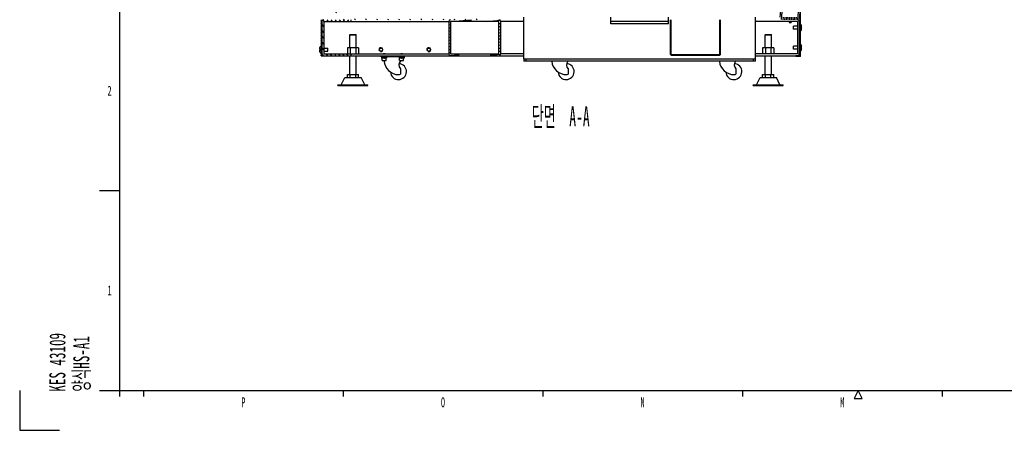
# Model space of a CAD drawing. Header units: millimetres. Extents: x 0 to 8390, y -1 to 5930.
# Tile 1 of 65: x 0 to 2466, y 0 to 1028. Entities that reach past the tile are written whole.
import ezdxf

# ---------------------------------------------------------------- set-up
doc = ezdxf.new("R2010")
doc.units = ezdxf.units.MM
doc.header["$LTSCALE"] = 462.55
doc.layers.get('0').update_dxf_attribs({"linetype": 'CONTINUOUS'})
doc.layers.add('02___PRT_ALL_AXES', color=7, linetype='CONTINUOUS')
doc.layers.add('ALL_AXIS', color=7, linetype='CONTINUOUS')
doc.styles.get("Standard").update_dxf_attribs({"font": 'txt', "width": 0.5})
doc.styles.add('TEXTSTYLE_2', font='txt', dxfattribs={"width": 0.6})

msp = doc.modelspace()

# ---------------------------------------------------------------- hatches: boundary and pattern name
at = {"linetype": 'Continuous'}
h = msp.add_hatch(dxfattribs=at)
h.set_pattern_fill('DEFAULT__91', color=2, scale=46.05099, angle=5, style=0, pattern_type=0)
h.set_pattern_definition([(5, (0, 0), (-4.0136, 45.87575), [])])
edge = h.paths.add_edge_path()
edge.add_line((1954.6, 937), (1954.6, 1534.6))
edge.add_line((1954.6, 1534.6), (1943.8, 1534.6))
edge.add_line((1943.8, 1534.6), (1943.8, 1535.8))
edge.add_line((1954.6, 1535.8), (1943.8, 1535.8))
edge.add_arc((1954.6, 1534.6), 1.2, 0, 90)
edge.add_line((1955.8, 937), (1955.8, 1534.6))
edge.add_arc((1954.6, 937), 1.2, 270, 360)
edge.add_line((1954.6, 935.8), (1943.8, 935.8))
edge.add_line((1943.8, 937), (1943.8, 935.8))
edge.add_line((1954.6, 937), (1943.8, 937))
h = msp.add_hatch(dxfattribs=at)
h.set_pattern_fill('DEFAULT__51', color=2, scale=4.06122, angle=85, style=0, pattern_type=0)
h.set_pattern_definition([(85, (0, 0), (-4.045766, 0.353959), [])])
edge = h.paths.add_edge_path()
edge.add_line((1910.6, 1027.8), (1948.6, 1027.8))
edge.add_arc((1910.6, 1033.8), 6, 180, 270)
edge.add_line((1904.6, 1033.8), (1904.6, 1067.8))
edge.add_line((1910.6, 1067.8), (1904.6, 1067.8))
edge.add_line((1910.6, 1033.8), (1910.6, 1067.8))
edge.add_line((1910.6, 1033.8), (1948.6, 1033.8))
edge.add_line((1948.6, 1033.8), (1948.6, 1067.8))
edge.add_line((1948.6, 1067.8), (1954.6, 1067.8))
edge.add_line((1954.6, 1033.8), (1954.6, 1067.8))
edge.add_arc((1948.6, 1033.8), 6, 270, 360)
h = msp.add_hatch(dxfattribs=at)
h.set_pattern_fill('DEFAULT__106', color=2, scale=25.114338, angle=245, style=0, pattern_type=0)
h.set_pattern_definition([(245, (0, 0), (22.76132, -10.61378), [])])
edge = h.paths.add_edge_path()
edge.add_line((1152.3, 1030.1), (794.6, 1030.1))
edge.add_line((1152.3, 1027.8), (1152.3, 1030.1))
edge.add_line((1152.3, 1027.8), (794.6, 1027.8))
edge.add_arc((794.6, 1030.1), 2.3, 180, 270)
edge.add_line((792.3, 1030.1), (792.3, 1047.8))
edge.add_line((792.3, 1047.8), (794.6, 1047.8))
edge.add_line((794.6, 1030.1), (794.6, 1047.8))
h = msp.add_hatch(dxfattribs=at)
h.set_pattern_fill('DEFAULT__105', color=2, scale=4.115841, angle=125, style=0, pattern_type=0)
h.set_pattern_definition([(125, (0, 0), (-3.371499, -2.360749), [])])
edge = h.paths.add_edge_path()
edge.add_line((754.6, 1027.8), (754.6, 937.8))
edge.add_line((756.9, 1027.8), (754.6, 1027.8))
edge.add_line((756.9, 1027.8), (756.9, 937.8))
edge.add_line((756.9, 937.8), (754.6, 937.8))
h = msp.add_hatch(dxfattribs=at)
h.set_pattern_fill('DEFAULT__108', color=2, scale=8.415935, angle=125, style=0, pattern_type=0)
h.set_pattern_definition([(125, (0, 0), (-6.89393, -4.82718), [])])
edge = h.paths.add_edge_path()
edge.add_line((761.4, 1027.8), (829.6, 1027.8))
edge.add_line((829.6, 1027.8), (829.6, 1023.3))
edge.add_line((761.4, 1023.3), (829.6, 1023.3))
edge.add_line((761.4, 1023.3), (761.4, 942.3))
edge.add_line((761.4, 942.3), (829.6, 942.3))
edge.add_line((829.6, 942.3), (829.6, 937.8))
edge.add_line((761.4, 937.8), (829.6, 937.8))
edge.add_arc((761.4, 942.3), 4.5, 180, 270)
edge.add_line((756.9, 1023.3), (756.9, 942.3))
edge.add_arc((761.4, 1023.3), 4.5, 90, 180)
h = msp.add_hatch(dxfattribs=at)
h.set_pattern_fill('DEFAULT__107', color=2, scale=7.710586, angle=5, style=0, pattern_type=0)
h.set_pattern_definition([(5, (0, 0), (-0.67202, 7.681245), [])])
edge = h.paths.add_edge_path()
edge.add_line((1079.1, 937.8), (1099.6, 937.8))
edge.add_arc((1079.1, 942.3), 4.5, 180, 270)
edge.add_line((1074.6, 1023.3), (1074.6, 942.3))
edge.add_arc((1079.1, 1023.3), 4.5, 90, 180)
edge.add_line((1200.1, 1027.8), (1079.1, 1027.8))
edge.add_arc((1200.1, 1023.3), 4.5, 0, 90)
edge.add_line((1204.6, 942.3), (1204.6, 1023.3))
edge.add_arc((1200.1, 942.3), 4.5, 270, 360)
edge.add_line((1179.6, 937.8), (1200.1, 937.8))
edge.add_line((1179.6, 937.8), (1179.6, 942.3))
edge.add_line((1179.6, 942.3), (1200.1, 942.3))
edge.add_line((1200.1, 942.3), (1200.1, 1023.3))
edge.add_line((1200.1, 1023.3), (1079.1, 1023.3))
edge.add_line((1079.1, 1023.3), (1079.1, 942.3))
edge.add_line((1079.1, 942.3), (1099.6, 942.3))
edge.add_line((1099.6, 937.8), (1099.6, 942.3))
h = msp.add_hatch(dxfattribs=at)
h.set_pattern_fill('DEFAULT__49', color=2, scale=7.601913, angle=5, style=0, pattern_type=0)
h.set_pattern_definition([(5, (0, 0), (-0.66255, 7.572985), [])])
edge = h.paths.add_edge_path()
edge.add_line((1631.7, 939.4), (1753.5, 939.4))
edge.add_arc((1631.7, 941), 1.6, 180, 270)
edge.add_line((1630.1, 941), (1630.1, 1027.8))
edge.add_line((1631.7, 1027.8), (1630.1, 1027.8))
edge.add_line((1631.7, 941), (1631.7, 1027.8))
edge.add_line((1631.7, 941), (1753.5, 941))
edge.add_line((1753.5, 941), (1753.5, 1027.8))
edge.add_line((1753.5, 1027.8), (1755.1, 1027.8))
edge.add_line((1755.1, 941), (1755.1, 1027.8))
edge.add_arc((1753.5, 941), 1.6, 270, 360)

# ---------------------------------------------------------------- linework, layer by layer
at = {"color": 7, "linetype": 'Continuous'}
for p, q in [((250, 5840), (250, 100)), ((1954.6, 937), (1954.6, 1534.6)), ((1955.8, 937), (1955.8, 1534.6)), ((754.6, 1027.8), (754.6, 937.8)), ((756.9, 1027.8), (756.9, 937.8)), ((761.4, 1023.3), (1074.6, 1023.3)), ((761.4, 1023.3), (761.4, 942.3)), ((829.6, 1027.8), (829.6, 1023.3)), ((1074.6, 1023.3), (1074.6, 942.3)), ((1200.1, 1023.3), (1079.1, 1023.3)), ((1079.1, 1023.3), (1079.1, 942.3)), ((1200.1, 942.3), (1200.1, 1023.3)), ((1262.6, 1023.3), (1204.6, 1023.3)), ((1204.6, 942.3), (1204.6, 1023.3)), ((1624.6, 1023.3), (1480.6, 1023.3)), ((1630.1, 941), (1630.1, 1027.8)), ((1631.7, 941), (1631.7, 1027.8)), ((1753.5, 941), (1753.5, 1027.8)), ((1755.1, 941), (1755.1, 1027.8)), ((1947.8, 1023.3), (1842.6, 1023.3)), ((1947.8, 1023.3), (1947.8, 942.3)), ((1952.3, 1027.8), (1952.3, 937.8)), ((827.6, 990.8), (826.6, 989.8)), ((826.6, 989.8), (842.6, 989.8)), ((826.6, 957.1), (826.6, 989.8)), ((827.6, 990.8), (841.6, 990.8)), ((841.6, 990.8), (842.6, 989.8)), ((842.6, 957.1), (842.6, 989.8)), ((1867.6, 990.8), (1866.6, 989.8)), ((1866.6, 989.8), (1882.6, 989.8)), ((1866.6, 957.1), (1866.6, 989.8)), ((1867.6, 990.8), (1881.6, 990.8)), ((1881.6, 990.8), (1882.6, 989.8)), ((1882.6, 957.1), (1882.6, 989.8)), ((1958.5, 1009), (1955.8, 1009)), ((1955.8, 1006.7), (1958.5, 1006.7)), ((753.6, 954), (750.6, 954)), ((750.6, 951.7), (753.6, 951.7)), ((753.6, 954), (753.6, 951.7)), ((754.6, 937.8), (1262.6, 937.8)), ((761.4, 942.3), (1074.6, 942.3)), ((848.4, 957.1), (820.7, 957.1)), ((820.7, 957.1), (820.7, 942.3)), ((826.6, 890.8), (826.6, 937.8)), ((827.6, 957.1), (827.6, 942.3)), ((829.6, 942.3), (829.6, 937.8)), ((841.5, 957.1), (841.5, 942.3)), ((842.6, 890.8), (842.6, 937.8)), ((848.4, 957.1), (848.4, 942.3)), ((905.6, 934.6), (905.6, 937.8)), ((963.6, 934.6), (963.6, 937.8)), ((1079.1, 942.3), (1200.1, 942.3)), ((1099.6, 937.8), (1099.6, 942.3)), ((1179.6, 937.8), (1179.6, 942.3)), ((1262.6, 942.3), (1204.6, 942.3)), ((1631.7, 941), (1753.5, 941)), ((1631.7, 939.4), (1753.5, 939.4)), ((1947.8, 942.3), (1842.6, 942.3)), ((1842.6, 937.8), (1954.6, 937.8)), ((1888.4, 957.1), (1860.7, 957.1)), ((1860.7, 957.1), (1860.7, 942.3)), ((1866.6, 890.8), (1866.6, 937.8)), ((1867.6, 957.1), (1867.6, 942.3)), ((1881.5, 957.1), (1881.5, 942.3)), ((1882.6, 890.8), (1882.6, 937.8)), ((1888.4, 957.1), (1888.4, 942.3)), ((1954.6, 937), (1943.8, 937)), ((1943.8, 937), (1943.8, 935.8)), ((1958.5, 959), (1955.8, 959)), ((1955.8, 956.7), (1958.5, 956.7)), ((963.6, 934.6), (905.6, 934.6)), ((912.5, 931.5), (906.5, 931.5)), ((912.5, 931.5), (911.8, 933)), ((913.3, 931.5), (912.6, 933)), ((918.7, 931.5), (913.3, 931.5)), ((956.5, 931.5), (950.5, 931.5)), ((956.5, 931.5), (955.8, 933)), ((957.3, 931.5), (956.6, 933)), ((962.7, 931.5), (957.3, 931.5)), ((1262.6, 929.8), (1262.6, 923.8)), ((1842.6, 923.8), (1262.6, 923.8)), ((1267.6, 929.8), (1267.6, 923.8)), ((1837.6, 923.8), (1837.6, 929.8)), ((1842.6, 923.8), (1842.6, 929.8)), ((1954.6, 935.8), (1943.8, 935.8)), ((820.7, 890.8), (848.4, 890.8)), ((820.7, 882.8), (820.7, 890.8)), ((827.6, 882.8), (827.6, 890.8)), ((841.5, 882.8), (841.5, 890.8)), ((848.4, 882.8), (848.4, 890.8)), ((1860.7, 890.8), (1888.4, 890.8)), ((1860.7, 882.8), (1860.7, 890.8)), ((1867.6, 882.8), (1867.6, 890.8)), ((1881.5, 882.8), (1881.5, 890.8)), ((1888.4, 882.8), (1888.4, 890.8)), ((797.1, 864.8), (872.1, 864.8)), ((797.1, 862.8), (797.1, 864.8)), ((805.1, 864.8), (814.1, 882.8)), ((814.1, 882.8), (855.1, 882.8)), ((864.1, 864.8), (855.1, 882.8)), ((872.1, 862.8), (872.1, 864.8)), ((1837.1, 864.8), (1912.1, 864.8)), ((1837.1, 862.8), (1837.1, 864.8)), ((1845.1, 864.8), (1854.1, 882.8)), ((1854.1, 882.8), (1895.1, 882.8)), ((1904.1, 864.8), (1895.1, 882.8)), ((1912.1, 862.8), (1912.1, 864.8)), ((797.1, 862.8), (872.1, 862.8)), ((1837.1, 862.8), (1912.1, 862.8)), ((250, 100), (8310, 100))]:
    msp.add_line(p, q, dxfattribs=at)
at = {"color": 3, "linetype": 'Continuous'}
for p, q in [((1262.6, 929.8), (1262.6, 1033.8)), ((1480.6, 1017.8), (1480.6, 1033.8)), ((1624.6, 1017.8), (1480.6, 1017.8)), ((1624.6, 1017.8), (1624.6, 1033.8)), ((1842.6, 929.8), (1842.6, 1033.8)), ((1262.6, 929.8), (1842.6, 929.8))]:
    msp.add_line(p, q, dxfattribs=at)
at = {"color": 2, "linetype": 'Continuous'}
for p, q in [((200, 600), (250, 600)), ((0, 100), (0, 0)), ((200, 100), (250, 100)), ((250, 100), (250, 85)), ((310, 100), (310, 85)), ((810, 100), (810, 85)), ((1310, 100), (1310, 85)), ((1810, 100), (1810, 85)), ((2100, 100), (2090, 80)), ((2110, 80), (2100, 100)), ((2310, 100), (2310, 85)), ((2090, 80), (2110, 80)), ((0, 0), (100, 0))]:
    msp.add_line(p, q, dxfattribs=at)
at = {"color": 7, "linetype": 'Continuous'}
for centre, radius, start, end in [((761.4, 1023.3), 4.5, 90, 180), ((1079.1, 1023.3), 4.5, 90, 180), ((1200.1, 1023.3), 4.5, 0, 90), ((1947.8, 1023.3), 4.5, 0, 90), ((761.4, 942.3), 4.5, 180, 270), ((1079.1, 942.3), 4.5, 180, 270), ((1200.1, 942.3), 4.5, 270, 360), ((1631.7, 941), 1.6, 180, 270), ((1753.5, 941), 1.6, 270, 360), ((1947.8, 942.3), 4.5, 270, 360), ((1954.6, 937), 1.2, 270, 360), ((949.6, 927.8), 37.5, 183.5258, 270), ((1369.6, 927.8), 37.5, 186.1266, 270), ((1789.6, 927.8), 37.5, 186.1266, 270)]:
    msp.add_arc(centre, radius, start, end, dxfattribs=at)
at = {"color": 2, "linetype": 'Continuous'}
for centre in [(904.6, 952.8), (1024.6, 952.8)]:
    msp.add_arc(centre, 5, 255, 195, dxfattribs=at)
at = {"layer": '02___PRT_ALL_AXES', "color": 7, "linetype": 'Continuous'}
for p, q in [((1947.8, 1011.8), (1937.6, 1011.8)), ((1937.6, 1003.8), (1937.6, 1011.8)), ((1947.8, 1003.8), (1937.6, 1003.8)), ((1947.8, 961.8), (1937.6, 961.8)), ((1937.6, 953.8), (1937.6, 961.8)), ((761.4, 956.8), (771.6, 956.8)), ((761.4, 948.8), (771.6, 948.8)), ((771.6, 948.8), (771.6, 956.8)), ((1947.8, 953.8), (1937.6, 953.8)), ((953.3, 904.8), (953.3, 891.3)), ((1373.3, 904.8), (1373.3, 891.3)), ((1793.3, 904.8), (1793.3, 891.3))]:
    msp.add_line(p, q, dxfattribs=at)
for centre, radius in [((904.6, 952.8), 4.25), ((904.6, 952.8), 4), ((1024.6, 952.8), 4.25), ((1024.6, 952.8), 4)]:
    msp.add_circle(centre, radius, dxfattribs=at)
for centre, radius, start, end in [((1944.1, 1007.8), 14.5, 4.5499, 36.1734), ((1944.1, 1007.8), 14.5, 323.8266, 355.4501), ((765.1, 952.8), 14.5, 136.3972, 175.4501), ((1944.1, 957.8), 14.5, 4.5499, 36.1734), ((765.1, 952.8), 14.5, 184.5499, 223.6028), ((1944.1, 957.8), 14.5, 323.8266, 355.4501), ((948.6, 897.8), 20, 183.1198, 86.2302), ((964.8, 914.7), 15.2, 134.6453, 220.836), ((1368.6, 897.8), 20, 183.1198, 86.2302), ((1384.8, 914.7), 15.2, 143.1448, 220.836), ((1788.6, 897.8), 20, 183.1198, 86.2302), ((1804.8, 914.7), 15.2, 143.1448, 220.836), ((949.6, 897.8), 7.5, 270, 299.6327), ((1369.6, 897.8), 7.5, 270, 299.6327), ((1789.6, 897.8), 7.5, 270, 299.6327)]:
    msp.add_arc(centre, radius, start, end, dxfattribs=at)
at = {"layer": 'ALL_AXIS', "color": 7, "linetype": 'Continuous'}
for p, q in [((1927.2, 1023.3), (1927.2, 1020.9)), ((1927.2, 1020.9), (1932, 1020.9)), ((1932, 1023.3), (1932, 1020.9)), ((910.2, 943.5), (915, 943.5)), ((910.2, 942.3), (910.2, 943.5)), ((915, 942.3), (915, 943.5)), ((954.2, 943.5), (959, 943.5)), ((954.2, 942.3), (954.2, 943.5)), ((959, 942.3), (959, 943.5)), ((906.3, 934.6), (906.3, 933)), ((906.3, 933), (918.8, 933)), ((906.5, 933), (906.5, 931.5)), ((907.6, 925.5), (907.6, 931.5)), ((907.6, 925.5), (917.6, 925.5)), ((912.5, 931.5), (913.3, 931.5)), ((917.6, 925.5), (917.6, 931.5)), ((918.7, 933), (918.7, 931.5)), ((918.8, 934.6), (918.8, 933)), ((950.3, 934.6), (950.3, 933)), ((950.3, 933), (962.8, 933)), ((950.5, 933), (950.5, 931.5)), ((951.6, 925.5), (951.6, 931.5)), ((951.6, 925.5), (961.6, 925.5)), ((956.5, 931.5), (957.3, 931.5)), ((961.6, 925.5), (961.6, 931.5)), ((962.7, 933), (962.7, 931.5)), ((962.8, 934.6), (962.8, 933))]:
    msp.add_line(p, q, dxfattribs=at)

# ---------------------------------------------------------------- texts
at = {"color": 2, "linetype": 'Continuous', "char_height": 25, "width": 15, "attachment_point": 2, "line_spacing_factor": 0.9, "style": 'TEXTSTYLE_2'}
for s, insert in [('2', (225, 862.5)), ('1', (225, 362.5)), ('P', (560, 82.5)), ('O', (1060, 82.5)), ('N', (1560, 82.5)), ('M', (2060, 82.5))]:
    msp.add_mtext(s, dxfattribs=dict(at, insert=insert))
at = {"color": 2, "linetype": 'Continuous', "insert": (1355, 810.8), "char_height": 50, "width": 183.333, "attachment_point": 2, "line_spacing_factor": 0.9}
msp.add_mtext('단면  A-A', dxfattribs=at)
at = {"color": 2, "linetype": 'Continuous', "insert": (74.4, 96.7), "char_height": 40, "width": 216, "attachment_point": 1, "rotation": 90, "line_spacing_factor": 0.9, "style": 'TEXTSTYLE_2'}
msp.add_mtext('KES 43109\\P양식HS-A1', dxfattribs=at)

doc.saveas('drawing.dxf')
